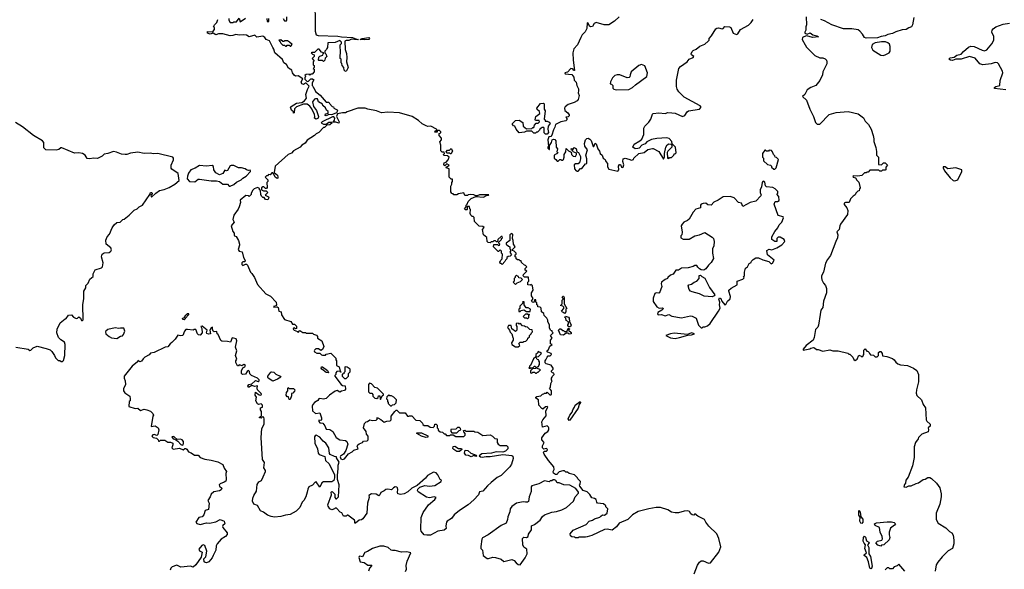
# Model space of a CAD drawing. Extents: x 1980017 to 2252640, y 74400 to 266395.
# Tile 134 of 256: x 2071241 to 2082109, y 161834 to 167902. Entities that reach past the tile are written whole.
import ezdxf

# ---------------------------------------------------------------- set-up
doc = ezdxf.new("R2010")
doc.units = 0

msp = doc.modelspace()

# ---------------------------------------------------------------- linework, layer by layer
at = {"layer": '0CON20XD'}
for points in [[(2074500, 168185), (2074502, 167775), (2074515, 167735), (2074535, 167727), (2074752, 167722), (2074793, 167713), (2074915, 167707), (2074950, 167690), (2074980, 167685), (2074965, 167680), (2074905, 167687), (2074875, 167674), (2074845, 167673), (2074830, 167665), (2074834, 167574), (2074848, 167528), (2074853, 167485), (2074848, 167438), (2074867, 167375), (2074845, 167330), (2074832, 167332), (2074823, 167343), (2074818, 167375), (2074800, 167395), (2074797, 167417), (2074790, 167425), (2074790, 167465), (2074780, 167475), (2074782, 167565), (2074778, 167595), (2074780, 167625), (2074792, 167638), (2074792, 167655), (2074775, 167672), (2074725, 167650), (2074642, 167648), (2074640, 167595), (2074630, 167585), (2074628, 167572), (2074610, 167555), (2074610, 167535), (2074620, 167525), (2074630, 167495), (2074612, 167478), (2074610, 167455), (2074595, 167440), (2074585, 167450), (2074545, 167450), (2074540, 167455), (2074542, 167488), (2074555, 167500), (2074588, 167512), (2074590, 167525), (2074600, 167535), (2074572, 167542), (2074548, 167578), (2074532, 167578), (2074495, 167540), (2074465, 167540), (2074460, 167535), (2074472, 167522), (2074490, 167515), (2074490, 167495), (2074470, 167475), (2074490, 167445), (2074480, 167435), (2074480, 167405), (2074490, 167395), (2074490, 167375), (2074480, 167365), (2074490, 167355), (2074490, 167325), (2074468, 167302), (2074455, 167300), (2074445, 167290), (2074435, 167300), (2074402, 167298), (2074390, 167285), (2074400, 167275), (2074390, 167265), (2074390, 167245), (2074415, 167220), (2074428, 167222), (2074455, 167250), (2074475, 167250), (2074488, 167238), (2074470, 167205), (2074470, 167175), (2074478, 167168), (2074480, 167155), (2074488, 167148), (2074505, 167110), (2074558, 167068), (2074625, 166990), (2074655, 166990), (2074660, 166975), (2074690, 166945), (2074705, 166940), (2074710, 166925), (2074746, 166906), (2074749, 166895), (2074738, 166872), (2074693, 166857), (2074678, 166852), (2074653, 166857), (2074625, 166841), (2074612, 166845), (2074615, 166862), (2074645, 166870), (2074645, 166888), (2074628, 166905), (2074618, 166928), (2074588, 166955), (2074585, 166970), (2074539, 166995), (2074527, 167027), (2074505, 167030), (2074495, 167026), (2074474, 166995), (2074486, 166945), (2074518, 166898), (2074539, 166835), (2074536, 166814), (2074515, 166804)], [(2073550, 167915), (2073550, 167895), (2073565, 167870), (2073595, 167870), (2073605, 167880), (2073635, 167880), (2073665, 167920), (2073675, 167880), (2073735, 167920)], [(2073970, 167915), (2073972, 167882), (2073985, 167880), (2073990, 167885), (2073990, 167915)], [(2074150, 167915), (2074165, 167890), (2074185, 167890), (2074190, 167895), (2074190, 167935)], [(2077860, 167935), (2077808, 167885), (2077745, 167847), (2077694, 167844), (2077605, 167872), (2077581, 167859), (2077563, 167827), (2077547, 167823), (2077532, 167832), (2077517, 167865), (2077505, 167867), (2077502, 167805), (2077483, 167767), (2077448, 167735), (2077434, 167706), (2077398, 167625), (2077359, 167581), (2077348, 167535), (2077349, 167455), (2077365, 167340), (2077355, 167340), (2077352, 167352), (2077340, 167360), (2077325, 167362), (2077288, 167322), (2077260, 167315), (2077264, 167304), (2077336, 167296), (2077357, 167267), (2077361, 167235), (2077384, 167214), (2077392, 167175), (2077408, 167138), (2077411, 167115), (2077406, 167095), (2077418, 167065), (2077405, 167020), (2077395, 167008), (2077361, 166989), (2077295, 166967), (2077261, 166939), (2077254, 166925), (2077259, 166899), (2077293, 166875), (2077307, 166853), (2077305, 166840), (2077295, 166830), (2077270, 166825), (2077282, 166812), (2077282, 166795), (2077270, 166785), (2077216, 166774), (2077154, 166746), (2077149, 166715), (2077132, 166685), (2077114, 166626), (2077105, 166612), (2077082, 166608), (2077072, 166575), (2077080, 166505), (2077070, 166495), (2077070, 166485), (2077085, 166470), (2077090, 166470), (2077088, 166512), (2077112, 166548), (2077120, 166575), (2077135, 166584), (2077149, 166579), (2077158, 166565), (2077164, 166494), (2077178, 166475), (2077170, 166445), (2077180, 166435), (2077175, 166420), (2077165, 166420), (2077142, 166405), (2077142, 166375), (2077158, 166358), (2077175, 166340), (2077185, 166340), (2077205, 166360), (2077215, 166360), (2077225, 166350), (2077235, 166350), (2077245, 166360), (2077252, 166385), (2077250, 166415), (2077268, 166445), (2077275, 166480), (2077300, 166455), (2077328, 166438), (2077333, 166413), (2077350, 166395), (2077375, 166392), (2077388, 166415), (2077388, 166428), (2077352, 166442), (2077348, 166458), (2077332, 166462), (2077330, 166475), (2077335, 166480), (2077345, 166470), (2077365, 166490), (2077375, 166480), (2077385, 166480), (2077392, 166442), (2077408, 166435), (2077433, 166393), (2077433, 166365), (2077420, 166320), (2077405, 166312), (2077375, 166312), (2077361, 166299), (2077366, 166255), (2077385, 166233), (2077395, 166228), (2077405, 166230), (2077432, 166258), (2077445, 166260), (2077485, 166310), (2077500, 166315), (2077502, 166365), (2077492, 166405), (2077510, 166465), (2077480, 166505), (2077477, 166535), (2077486, 166574), (2077501, 166589), (2077515, 166593), (2077534, 166584), (2077548, 166568), (2077572, 166502), (2077578, 166502), (2077592, 166538), (2077605, 166530), (2077622, 166475), (2077641, 166451), (2077648, 166425), (2077670, 166405), (2077680, 166375), (2077705, 166360), (2077710, 166335), (2077730, 166315), (2077728, 166278), (2077745, 166252), (2077845, 166228), (2077856, 166244), (2077851, 166285), (2077862, 166305), (2077873, 166303), (2077885, 166273), (2077895, 166269), (2077903, 166275), (2077908, 166298), (2077898, 166335), (2077902, 166365), (2077925, 166373), (2077965, 166362), (2077995, 166352), (2078015, 166360), (2078020, 166375), (2078076, 166424), (2078135, 166436), (2078175, 166470), (2078225, 166479), (2078235, 166479), (2078296, 166446), (2078347, 166363), (2078360, 166385), (2078357, 166425), (2078372, 166495), (2078388, 166522), (2078405, 166530), (2078428, 166528), (2078440, 166515), (2078440, 166495), (2078395, 166450), (2078388, 166435), (2078390, 166375), (2078405, 166370), (2078415, 166380), (2078435, 166380), (2078460, 166405), (2078465, 166420), (2078475, 166420), (2078488, 166432), (2078480, 166495), (2078442, 166532), (2078438, 166558), (2078409, 166589), (2078385, 166599), (2078275, 166591), (2078215, 166578), (2078165, 166552), (2078145, 166532), (2078110, 166515), (2078080, 166485), (2078065, 166480), (2078035, 166478), (2078010, 166495), (2078022, 166528), (2078087, 166563), (2078107, 166583), (2078130, 166635), (2078132, 166705), (2078142, 166725), (2078185, 166770), (2078208, 166805), (2078225, 166859), (2078235, 166866), (2078295, 166873), (2078365, 166868), (2078396, 166876), (2078440, 166875), (2078475, 166869), (2078556, 166834), (2078582, 166845), (2078607, 166883), (2078624, 166896), (2078745, 166916), (2078763, 166935), (2078751, 166951), (2078575, 167046), (2078515, 167107), (2078499, 167135), (2078492, 167165), (2078491, 167235), (2078518, 167365), (2078535, 167386), (2078609, 167435), (2078632, 167468), (2078676, 167485), (2078682, 167495), (2078657, 167515), (2078653, 167525), (2078665, 167552), (2078675, 167562), (2078710, 167575), (2078749, 167611), (2078805, 167632), (2078840, 167665), (2078850, 167675), (2078850, 167695), (2078878, 167725), (2078925, 167802), (2078935, 167810), (2078955, 167813), (2078995, 167800), (2079006, 167804), (2079025, 167826), (2079075, 167824), (2079089, 167815), (2079115, 167752), (2079152, 167738), (2079168, 167745), (2079196, 167794), (2079285, 167840), (2079315, 167870), (2079338, 167905)], [(2079922, 167935), (2079927, 167845), (2079917, 167823), (2079917, 167785), (2079907, 167765), (2079909, 167755), (2079934, 167744), (2079965, 167757), (2079995, 167735), (2080039, 167725), (2080057, 167713), (2079995, 167705), (2079925, 167723), (2079896, 167714), (2079883, 167705), (2079880, 167685), (2079910, 167625), (2079927, 167597), (2080018, 167505), (2080075, 167480), (2080105, 167480), (2080131, 167471), (2080146, 167456), (2080152, 167435), (2080152, 167415), (2080108, 167325), (2080102, 167295), (2080075, 167230), (2080030, 167175), (2079975, 167153), (2079934, 167126), (2079909, 167075), (2079883, 167055), (2079926, 167015), (2079962, 166915), (2080002, 166835), (2080026, 166766), (2080045, 166748), (2080075, 166750), (2080175, 166854), (2080255, 166879), (2080385, 166889), (2080495, 166864), (2080555, 166818), (2080575, 166782), (2080612, 166745), (2080640, 166695), (2080662, 166622), (2080670, 166585), (2080668, 166558), (2080692, 166492), (2080698, 166448), (2080700, 166405), (2080720, 166385), (2080722, 166302), (2080755, 166300), (2080775, 166320), (2080795, 166320), (2080820, 166295), (2080800, 166275), (2080800, 166245), (2080795, 166240), (2080765, 166240), (2080755, 166230), (2080735, 166230), (2080725, 166240), (2080625, 166240), (2080605, 166220), (2080595, 166220), (2080585, 166210), (2080565, 166210), (2080537, 166183), (2080494, 166174), (2080445, 166180), (2080438, 166175), (2080442, 166165), (2080466, 166156), (2080481, 166131), (2080505, 166110), (2080520, 166045), (2080510, 166035), (2080508, 166012), (2080492, 166008), (2080470, 165985), (2080465, 165970), (2080440, 165955), (2080410, 165925), (2080398, 165885), (2080355, 165884), (2080342, 165875), (2080343, 165863), (2080370, 165825), (2080382, 165795), (2080377, 165753), (2080302, 165645), (2080294, 165626), (2080288, 165585), (2080261, 165559), (2080272, 165525), (2080268, 165495), (2080248, 165455), (2080191, 165299), (2080158, 165255), (2080137, 165215), (2080112, 165115), (2080093, 165075), (2080090, 165055), (2080095, 165030), (2080112, 164995), (2080136, 164966), (2080147, 164935), (2080148, 164885), (2080113, 164795), (2080107, 164725), (2080084, 164695), (2080078, 164648), (2080059, 164531), (2080051, 164509), (2080025, 164480), (2080012, 164395), (2079998, 164365), (2079924, 164306), (2079890, 164265), (2079890, 164255), (2079962, 164268), (2079975, 164277), (2080005, 164282), (2080015, 164280), (2080035, 164260), (2080055, 164260), (2080105, 164242), (2080185, 164257), (2080215, 164247), (2080275, 164247), (2080382, 164222), (2080395, 164210), (2080405, 164210), (2080438, 164175), (2080450, 164150), (2080465, 164141), (2080486, 164154), (2080503, 164197), (2080528, 164188), (2080535, 164180), (2080548, 164182), (2080550, 164195), (2080560, 164205), (2080560, 164255), (2080575, 164270), (2080592, 164242), (2080605, 164240), (2080618, 164228), (2080620, 164215), (2080632, 164202), (2080665, 164200), (2080685, 164180), (2080705, 164180), (2080720, 164195), (2080722, 164228), (2080735, 164240), (2080745, 164240), (2080760, 164215), (2080765, 164190), (2080812, 164182), (2080875, 164160), (2080895, 164148), (2080911, 164121), (2080933, 164103), (2080965, 164093), (2081040, 164085), (2081108, 164055), (2081145, 164028), (2081161, 163985), (2081163, 163905), (2081139, 163815), (2081138, 163778), (2081144, 163754), (2081196, 163706), (2081212, 163655), (2081238, 163615), (2081248, 163485), (2081255, 163470), (2081290, 163435), (2081290, 163415), (2081268, 163395), (2081272, 163375), (2081269, 163351), (2081198, 163325), (2081162, 163288), (2081160, 163275), (2081130, 163235), (2081114, 163185), (2081113, 163067), (2081097, 162975), (2081047, 162853), (2081023, 162817), (2081018, 162785), (2081008, 162772), (2081000, 162745), (2081025, 162740), (2081054, 162756), (2081083, 162757), (2081135, 162782), (2081163, 162787), (2081215, 162826), (2081235, 162829), (2081266, 162846), (2081287, 162847), (2081305, 162838), (2081360, 162785), (2081397, 162735), (2081413, 162667), (2081414, 162635), (2081397, 162555), (2081358, 162455), (2081358, 162385), (2081380, 162345), (2081465, 162292), (2081505, 162252), (2081532, 162235), (2081545, 162210), (2081554, 162156), (2081554, 162115), (2081538, 162065), (2081491, 162039), (2081425, 161972), (2081377, 161913), (2081358, 161882), (2081348, 161815)], [(2081110, 167925), (2081096, 167845), (2081084, 167825), (2081055, 167811)], [(2074515, 166804), (2074494, 166814), (2074499, 166835), (2074494, 166855), (2074467, 166917), (2074445, 166949), (2074415, 166971), (2074375, 166970), (2074295, 166941), (2074273, 166917), (2074270, 166875), (2074265, 166870), (2074262, 166885), (2074243, 166905), (2074232, 166935), (2074236, 166945), (2074295, 166980), (2074355, 166988), (2074384, 167006), (2074406, 167035), (2074399, 167075), (2074417, 167133), (2074437, 167167), (2074405, 167200), (2074395, 167200), (2074375, 167187), (2074354, 167194), (2074347, 167215), (2074368, 167248), (2074315, 167283), (2074285, 167280), (2074270, 167290), (2074253, 167315), (2074246, 167346), (2074207, 167367), (2074188, 167408), (2074156, 167426), (2074142, 167462), (2074056, 167535), (2074048, 167578), (2074034, 167594), (2073998, 167668), (2073962, 167682), (2073947, 167705), (2073925, 167722), (2073859, 167709), (2073835, 167730), (2073775, 167711), (2073745, 167730), (2073714, 167736), (2073665, 167730), (2073627, 167737), (2073595, 167726), (2073565, 167724), (2073485, 167747), (2073435, 167747), (2073405, 167736), (2073375, 167752), (2073345, 167742), (2073315, 167754), (2073315, 167770), (2073365, 167768), (2073378, 167775), (2073390, 167795), (2073390, 167815), (2073382, 167825), (2073390, 167845), (2073418, 167872), (2073430, 167905)], [(2081055, 167811), (2081025, 167795), (2080981, 167789), (2080911, 167769), (2080875, 167749), (2080825, 167740), (2080795, 167724), (2080752, 167718), (2080708, 167702), (2080585, 167699), (2080567, 167707), (2080544, 167744), (2080516, 167776), (2080495, 167790), (2080425, 167801), (2080335, 167800), (2080205, 167846), (2080125, 167890), (2080084, 167904)], [(2082125, 167128), (2082001, 167141), (2082003, 167155), (2082016, 167164), (2082060, 167175), (2082065, 167230), (2082094, 167315), (2082091, 167335), (2082046, 167416), (2082035, 167427), (2082009, 167431), (2081965, 167416), (2081872, 167402), (2081840, 167415), (2081787, 167477), (2081725, 167494), (2081634, 167466), (2081574, 167466), (2081537, 167453), (2081514, 167454), (2081498, 167465), (2081510, 167480), (2081555, 167488), (2081585, 167510), (2081635, 167523), (2081658, 167552), (2081715, 167598), (2081741, 167609), (2081776, 167606), (2081866, 167564), (2081890, 167560), (2081915, 167570), (2081973, 167635), (2081993, 167675), (2081993, 167715), (2081973, 167765), (2081977, 167785), (2081988, 167802), (2082016, 167824), (2082095, 167854), (2082166, 167864)], [(2075045, 167678), (2075000, 167685), (2075020, 167695), (2075095, 167707), (2075103, 167695), (2075095, 167682), (2075045, 167678)], [(2074235, 167610), (2074248, 167628), (2074220, 167655), (2074197, 167667), (2074165, 167670), (2074155, 167660), (2074145, 167660), (2074125, 167680), (2074100, 167675), (2074118, 167658), (2074122, 167642), (2074145, 167620), (2074165, 167620), (2074175, 167610), (2074185, 167610), (2074195, 167620), (2074215, 167620), (2074225, 167610), (2074235, 167610)], [(2080774, 167506), (2080795, 167513), (2080838, 167535), (2080851, 167555), (2080850, 167605), (2080841, 167631), (2080825, 167648), (2080798, 167658), (2080755, 167658), (2080684, 167646), (2080651, 167629), (2080644, 167595), (2080658, 167565), (2080745, 167512), (2080774, 167506)], [(2077825, 167127), (2077965, 167133), (2078005, 167152), (2078037, 167183), (2078162, 167275), (2078172, 167315), (2078143, 167393), (2078105, 167407), (2078074, 167396), (2077992, 167325), (2077978, 167292), (2077977, 167273), (2077967, 167263), (2077945, 167260), (2077865, 167292), (2077835, 167292), (2077810, 167285), (2077785, 167260), (2077762, 167215), (2077760, 167195), (2077775, 167190), (2077787, 167177), (2077790, 167145), (2077800, 167135), (2077825, 167127)], [(2077065, 166640), (2077045, 166640), (2077032, 166652), (2077030, 166705), (2077025, 166710), (2077005, 166710), (2076995, 166700), (2076985, 166700), (2076978, 166682), (2076958, 166662), (2076945, 166660), (2076935, 166650), (2076915, 166650), (2076895, 166670), (2076835, 166670), (2076815, 166660), (2076753, 166653), (2076722, 166692), (2076708, 166728), (2076692, 166732), (2076680, 166745), (2076680, 166755), (2076715, 166790), (2076755, 166792), (2076796, 166766), (2076800, 166725), (2076835, 166698), (2076895, 166700), (2076905, 166710), (2076918, 166712), (2076922, 166738), (2076942, 166758), (2076965, 166760), (2076980, 166775), (2076975, 166790), (2076935, 166790), (2076930, 166795), (2076940, 166835), (2076982, 166868), (2076978, 166888), (2076952, 166912), (2076950, 166925), (2076990, 166975), (2077022, 166982), (2077032, 166972), (2077030, 166915), (2077042, 166895), (2077030, 166805), (2077040, 166795), (2077042, 166782), (2077065, 166782), (2077085, 166772), (2077098, 166755), (2077073, 166727), (2077070, 166695), (2077078, 166655), (2077065, 166640)], [(2077655, 162420), (2077673, 162437), (2077695, 162433), (2077727, 162453), (2077732, 162502), (2077710, 162525), (2077710, 162535), (2077686, 162556), (2077620, 162565), (2077610, 162575), (2077606, 162606), (2077587, 162617), (2077555, 162622), (2077535, 162660), (2077505, 162690), (2077460, 162705), (2077423, 162753), (2077420, 162765), (2077427, 162773), (2077430, 162805), (2077402, 162832), (2077400, 162845), (2077365, 162878), (2077305, 162892), (2077287, 162907), (2077268, 162908), (2077255, 162920), (2077235, 162922), (2077195, 162910), (2077180, 162895), (2077175, 162880), (2077155, 162882), (2077132, 162895), (2077130, 162915), (2077140, 162935), (2077138, 162965), (2077078, 163035), (2077030, 163105), (2077023, 163125), (2077030, 163140), (2077055, 163140), (2077065, 163145), (2077068, 163155), (2077055, 163167), (2077025, 163160), (2077012, 163175), (2077013, 163197), (2077030, 163235), (2077003, 163265), (2077004, 163285), (2077042, 163338), (2077072, 163355), (2077082, 163375), (2077082, 163395), (2077080, 163405), (2077065, 163418), (2077012, 163402), (2077003, 163463), (2077014, 163486), (2077052, 163528), (2077048, 163585), (2077070, 163625), (2077065, 163630), (2077045, 163627), (2077017, 163603), (2077005, 163608), (2076970, 163645), (2076967, 163705), (2076940, 163725), (2076940, 163735), (2076948, 163742), (2076995, 163750), (2077012, 163768), (2077025, 163770), (2077035, 163780), (2077055, 163780), (2077065, 163790), (2077092, 163762), (2077105, 163760), (2077110, 163765), (2077110, 163805), (2077090, 163835), (2077095, 163840), (2077100, 163845), (2077103, 163887), (2077120, 163915), (2077110, 163925), (2077110, 163945), (2077120, 163955), (2077122, 163968), (2077140, 163985), (2077138, 163998), (2077122, 164002), (2077110, 164015), (2077110, 164025), (2077128, 164042), (2077130, 164055), (2077108, 164088), (2077052, 164102), (2077040, 164115), (2077040, 164135), (2077050, 164145), (2077062, 164178), (2077075, 164190), (2077098, 164192), (2077110, 164205), (2077108, 164218), (2077072, 164232), (2077060, 164245), (2077078, 164262), (2077092, 164298), (2077120, 164315), (2077100, 164325), (2077100, 164365), (2077120, 164385), (2077100, 164415), (2077130, 164445), (2077120, 164455), (2077118, 164468), (2077105, 164470), (2077090, 164495), (2077090, 164535), (2077070, 164565), (2077070, 164585), (2077060, 164605), (2077030, 164635), (2077028, 164658), (2077000, 164675), (2076998, 164718), (2076987, 164727), (2076962, 164732), (2076960, 164745), (2076950, 164755), (2076950, 164775), (2076940, 164785), (2076938, 164808), (2076922, 164808), (2076915, 164780), (2076902, 164782), (2076890, 164795), (2076910, 164825), (2076890, 164855), (2076890, 164885), (2076908, 164915), (2076900, 164965), (2076885, 164980), (2076875, 164970), (2076850, 164975), (2076850, 165005), (2076860, 165015), (2076858, 165058), (2076815, 165060), (2076800, 165075), (2076802, 165088), (2076840, 165125), (2076820, 165135), (2076820, 165155), (2076840, 165175), (2076825, 165190), (2076812, 165192), (2076782, 165222), (2076778, 165238), (2076765, 165240), (2076755, 165250), (2076735, 165250), (2076722, 165262), (2076720, 165275), (2076710, 165285), (2076710, 165305), (2076720, 165315), (2076720, 165325), (2076698, 165348), (2076680, 165355), (2076680, 165365), (2076710, 165395), (2076692, 165425), (2076690, 165465), (2076682, 165485), (2076685, 165530), (2076675, 165540), (2076650, 165525), (2076650, 165465), (2076610, 165435), (2076612, 165422), (2076635, 165400), (2076650, 165395), (2076653, 165373), (2076660, 165365), (2076660, 165345), (2076650, 165335), (2076670, 165305), (2076655, 165290), (2076632, 165288), (2076620, 165275), (2076618, 165262), (2076602, 165248), (2076598, 165232), (2076565, 165200), (2076555, 165210), (2076545, 165210), (2076540, 165225), (2076550, 165235), (2076552, 165248), (2076568, 165262), (2076570, 165315), (2076560, 165325), (2076558, 165348), (2076545, 165360), (2076528, 165342), (2076522, 165342), (2076470, 165395), (2076475, 165420), (2076515, 165420), (2076525, 165410), (2076538, 165412), (2076540, 165425), (2076530, 165435), (2076530, 165445), (2076560, 165475), (2076560, 165485), (2076570, 165495), (2076568, 165508), (2076555, 165510), (2076520, 165475), (2076515, 165450), (2076505, 165450), (2076495, 165460), (2076475, 165460), (2076465, 165450), (2076445, 165450), (2076435, 165440), (2076412, 165442), (2076400, 165455), (2076398, 165498), (2076360, 165525), (2076350, 165585), (2076368, 165608), (2076355, 165620), (2076312, 165622), (2076260, 165675), (2076258, 165718), (2076245, 165730), (2076235, 165730), (2076220, 165745), (2076213, 165763), (2076218, 165805), (2076210, 165815), (2076208, 165838), (2076182, 165838), (2076180, 165805), (2076175, 165802), (2076163, 165803), (2076150, 165815), (2076170, 165835), (2076170, 165855), (2076180, 165865), (2076190, 165895), (2076223, 165927), (2076275, 165950), (2076359, 165941), (2076395, 165960), (2076417, 165963), (2076418, 165968), (2076315, 165970), (2076292, 165958), (2076275, 165958), (2076255, 165968), (2076215, 165972), (2076192, 165968), (2076185, 165960), (2076155, 165960), (2076145, 165990), (2076085, 165978), (2076065, 165968), (2076035, 165970), (2076025, 165980), (2076012, 165982), (2076002, 166002), (2076000, 166065), (2076012, 166088), (2076010, 166105), (2076020, 166115), (2076020, 166140), (2076005, 166140), (2075983, 166165), (2075980, 166255), (2075950, 166265), (2075952, 166278), (2075965, 166280), (2075980, 166295), (2075955, 166310), (2075935, 166290), (2075922, 166305), (2075925, 166320), (2075950, 166330), (2075970, 166355), (2075980, 166385), (2075965, 166400), (2075922, 166402), (2075920, 166415), (2075930, 166425), (2075928, 166438), (2075905, 166440), (2075890, 166455), (2075890, 166515), (2075880, 166555), (2075898, 166575), (2075898, 166595), (2075870, 166625), (2075870, 166645), (2075888, 166652), (2075890, 166665), (2075875, 166680), (2075850, 166680), (2075848, 166662), (2075822, 166662), (2075832, 166678), (2075850, 166680), (2075842, 166692), (2075780, 166725), (2075745, 166722), (2075729, 166729), (2075684, 166754), (2075645, 166789), (2075575, 166832), (2075435, 166873), (2075305, 166882), (2075235, 166873), (2075180, 166895), (2075085, 166913), (2075055, 166926), (2074975, 166924), (2074855, 166886), (2074837, 166873), (2074805, 166873), (2074748, 166862), (2074738, 166835), (2074766, 166775), (2074765, 166760), (2074732, 166772), (2074702, 166772), (2074717, 166793), (2074718, 166815), (2074708, 166828), (2074695, 166831), (2074580, 166775), (2074570, 166765), (2074595, 166750), (2074625, 166750), (2074655, 166770), (2074685, 166770), (2074690, 166765), (2074665, 166740), (2074632, 166738), (2074605, 166710), (2074595, 166710), (2074545, 166658), (2074515, 166643), (2074495, 166623), (2074415, 166571), (2074392, 166538), (2074357, 166515), (2074336, 166494), (2074265, 166456), (2074240, 166430), (2074205, 166412), (2074063, 166285), (2074050, 166215), (2074086, 166185), (2074092, 166165), (2074089, 166151), (2074085, 166148), (2074060, 166165), (2074048, 166198), (2074035, 166210), (2074025, 166210), (2074005, 166190), (2073988, 166192), (2073975, 166180), (2073965, 166180), (2073950, 166165), (2073980, 166135), (2073980, 166115), (2073970, 166105), (2073972, 166048), (2073965, 166040), (2073955, 166040), (2073937, 166057), (2073925, 166058), (2073910, 166045), (2073910, 166025), (2073933, 166013), (2073962, 166012), (2073980, 165995), (2073952, 165965), (2073987, 165947), (2073990, 165935), (2073980, 165915), (2073955, 165918), (2073938, 165938), (2073925, 165940), (2073912, 165952), (2073902, 165972), (2073900, 166015), (2073890, 166025), (2073888, 166038), (2073865, 166048), (2073830, 166035), (2073815, 166020), (2073798, 165985), (2073798, 165972), (2073775, 165950), (2073767, 165957), (2073738, 165962), (2073675, 165910), (2073678, 165885), (2073664, 165836), (2073651, 165809), (2073604, 165745), (2073594, 165696), (2073607, 165665), (2073576, 165625), (2073593, 165565), (2073607, 165545), (2073608, 165525), (2073612, 165515), (2073629, 165509), (2073657, 165465), (2073667, 165425)], [(2071715, 164128), (2071725, 164140), (2071741, 164195), (2071744, 164315), (2071735, 164340), (2071695, 164369), (2071671, 164395), (2071651, 164445), (2071656, 164485), (2071689, 164555), (2071742, 164598), (2071755, 164602), (2071781, 164639), (2071812, 164642), (2071836, 164616), (2071865, 164602), (2071880, 164605), (2071895, 164620), (2071912, 164605), (2071925, 164582), (2071935, 164580), (2071941, 164589), (2071938, 164755), (2071950, 164825), (2071951, 164905), (2071970, 164940), (2071973, 164967), (2071998, 164995), (2072014, 165036), (2072051, 165065), (2072054, 165095), (2072075, 165140), (2072145, 165163), (2072154, 165175), (2072163, 165217), (2072145, 165285), (2072152, 165315), (2072175, 165327), (2072228, 165332), (2072247, 165345), (2072255, 165360), (2072249, 165385), (2072195, 165424), (2072192, 165468), (2072208, 165505), (2072231, 165535), (2072261, 165605), (2072283, 165637), (2072315, 165662), (2072350, 165665), (2072380, 165695), (2072395, 165700), (2072450, 165745), (2072505, 165800), (2072537, 165813), (2072560, 165835), (2072595, 165853), (2072678, 165972), (2072685, 165994), (2072695, 165995), (2072704, 165985), (2072703, 165975), (2072690, 165965), (2072695, 165942), (2072743, 165987), (2072785, 166017), (2072835, 166027), (2072891, 166049), (2072952, 166085), (2073000, 166125), (2072990, 166205), (2072920, 166250), (2072913, 166263), (2072912, 166295), (2072939, 166355), (2072939, 166375), (2072931, 166385), (2072765, 166426), (2072715, 166420), (2072685, 166428), (2072615, 166423), (2072545, 166439), (2072465, 166428), (2072425, 166413), (2072406, 166414), (2072365, 166419), (2072310, 166440), (2072275, 166446), (2072215, 166423), (2072172, 166418), (2072150, 166395), (2072099, 166371), (2072055, 166373), (2072015, 166367), (2071985, 166370), (2071964, 166405), (2071935, 166426), (2071895, 166433), (2071845, 166429), (2071705, 166487), (2071695, 166487), (2071675, 166470), (2071645, 166463), (2071530, 166465), (2071508, 166488), (2071506, 166545), (2071494, 166565), (2071392, 166625), (2071271, 166721), (2071195, 166768)], [(2076005, 166420), (2075995, 166420), (2075985, 166430), (2075955, 166430), (2075950, 166445), (2075965, 166460), (2075985, 166460), (2076005, 166480), (2076018, 166455), (2076005, 166420)], [(2079575, 166250), (2079590, 166265), (2079617, 166357), (2079595, 166380), (2079580, 166385), (2079578, 166398), (2079560, 166415), (2079550, 166445), (2079538, 166458), (2079515, 166460), (2079505, 166450), (2079485, 166450), (2079475, 166460), (2079465, 166460), (2079440, 166425), (2079440, 166385), (2079450, 166375), (2079452, 166345), (2079495, 166302), (2079530, 166295), (2079540, 166285), (2079540, 166275), (2079565, 166250), (2079575, 166250)], [(2073565, 166064), (2073605, 166081), (2073635, 166108), (2073687, 166133), (2073705, 166154), (2073740, 166175), (2073788, 166225), (2073790, 166235), (2073785, 166240), (2073765, 166238), (2073745, 166243), (2073730, 166255), (2073690, 166265), (2073655, 166266), (2073605, 166291), (2073575, 166294), (2073565, 166289), (2073535, 166237), (2073525, 166232), (2073505, 166240), (2073483, 166205), (2073445, 166191), (2073405, 166210), (2073384, 166245), (2073381, 166281), (2073365, 166293), (2073305, 166284), (2073225, 166293), (2073178, 166262), (2073130, 166245), (2073104, 166206), (2073092, 166175), (2073090, 166145), (2073115, 166117), (2073175, 166111), (2073210, 166140), (2073225, 166143), (2073355, 166124), (2073415, 166124), (2073445, 166116), (2073485, 166088), (2073535, 166088), (2073552, 166065), (2073565, 166064)], [(2081565, 166124), (2081598, 166135), (2081640, 166225), (2081640, 166245), (2081575, 166266), (2081486, 166256), (2081455, 166277), (2081435, 166278), (2081434, 166265), (2081450, 166235), (2081513, 166155), (2081545, 166126), (2081565, 166124)], [(2078775, 164500), (2078785, 164510), (2078805, 164510), (2078835, 164522), (2078862, 164548), (2078956, 164685), (2078972, 164718), (2078966, 164755), (2078970, 164785), (2078958, 164815), (2078965, 164830), (2078980, 164825), (2078992, 164795), (2079025, 164753), (2079035, 164757), (2079055, 164795), (2079085, 164820), (2079088, 164845), (2079067, 164905), (2079070, 164915), (2079095, 164937), (2079160, 164975), (2079160, 165015), (2079222, 165038), (2079238, 165052), (2079230, 165065), (2079240, 165075), (2079240, 165115), (2079253, 165157), (2079276, 165174), (2079295, 165210), (2079315, 165220), (2079320, 165235), (2079337, 165253), (2079368, 165272), (2079397, 165273), (2079445, 165251), (2079512, 165232), (2079535, 165206), (2079552, 165215), (2079568, 165248), (2079496, 165306), (2079488, 165355), (2079515, 165367), (2079545, 165362), (2079600, 165385), (2079655, 165418), (2079686, 165454), (2079680, 165475), (2079635, 165501), (2079615, 165501), (2079600, 165485), (2079600, 165455), (2079575, 165453), (2079544, 165474), (2079543, 165505), (2079575, 165562), (2079610, 165605), (2079624, 165636), (2079653, 165667), (2079672, 165715), (2079670, 165725), (2079615, 165740), (2079568, 165865), (2079580, 165895), (2079605, 165893), (2079624, 165906), (2079619, 165949), (2079600, 165975), (2079610, 165985), (2079610, 166005), (2079580, 166035), (2079555, 166048), (2079485, 166056), (2079475, 166067), (2079467, 166107), (2079455, 166119), (2079444, 166116), (2079436, 166105), (2079428, 166055), (2079416, 166025), (2079416, 165996), (2079426, 165965), (2079422, 165958), (2079365, 165900), (2079306, 165884), (2079225, 165840), (2079210, 165875), (2079175, 165882), (2079126, 165936), (2079085, 165950), (2079005, 165947), (2078952, 165908), (2078904, 165886), (2078874, 165856), (2078838, 165858), (2078815, 165877), (2078785, 165874), (2078765, 165867), (2078756, 165855), (2078756, 165824), (2078705, 165812), (2078674, 165776), (2078630, 165700), (2078614, 165686), (2078572, 165665), (2078553, 165645), (2078544, 165625), (2078552, 165555), (2078550, 165525), (2078540, 165515), (2078540, 165495), (2078565, 165480), (2078632, 165478), (2078694, 165516), (2078745, 165527), (2078805, 165554), (2078885, 165502), (2078901, 165485), (2078906, 165455), (2078903, 165407), (2078887, 165373), (2078888, 165325), (2078898, 165265), (2078875, 165220), (2078845, 165192), (2078815, 165152), (2078792, 165138), (2078765, 165140), (2078745, 165150), (2078725, 165170), (2078715, 165190), (2078695, 165190), (2078675, 165178), (2078619, 165161), (2078545, 165160), (2078513, 165137), (2078484, 165136), (2078455, 165092), (2078425, 165082), (2078394, 165056), (2078390, 165045), (2078365, 165033), (2078327, 165003), (2078322, 164985), (2078328, 164955), (2078302, 164888), (2078295, 164882), (2078265, 164887), (2078252, 164878), (2078234, 164826), (2078235, 164790), (2078273, 164733), (2078298, 164718), (2078335, 164720), (2078348, 164715), (2078330, 164695), (2078285, 164668), (2078282, 164655), (2078290, 164645), (2078325, 164648), (2078367, 164633), (2078405, 164648), (2078438, 164628), (2078545, 164610), (2078645, 164631), (2078665, 164630), (2078710, 164605), (2078735, 164531), (2078765, 164500), (2078775, 164500)], [(2073667, 165425), (2073669, 165411), (2073652, 165365), (2073665, 165348), (2073698, 165338), (2073713, 165275), (2073730, 165245), (2073725, 165230), (2073703, 165227), (2073692, 165218), (2073695, 165200), (2073705, 165190), (2073735, 165202), (2073745, 165202), (2073755, 165192), (2073788, 165115), (2073805, 165100), (2073832, 165055), (2073865, 164980), (2073958, 164875), (2074008, 164848), (2074072, 164785), (2074077, 164753), (2074068, 164742), (2074044, 164736), (2074045, 164730), (2074082, 164732), (2074093, 164723), (2074100, 164685), (2074128, 164678), (2074132, 164645), (2074165, 164592), (2074235, 164570), (2074252, 164542), (2074275, 164540), (2074298, 164518), (2074298, 164492), (2074285, 164490), (2074275, 164500), (2074262, 164498), (2074260, 164485), (2074270, 164475), (2074308, 164458), (2074315, 164450), (2074335, 164470), (2074365, 164450), (2074395, 164450), (2074405, 164440), (2074475, 164440), (2074485, 164430), (2074518, 164418), (2074530, 164405), (2074530, 164385), (2074578, 164358), (2074600, 164295), (2074585, 164260), (2074565, 164250), (2074538, 164268), (2074511, 164269), (2074497, 164255), (2074492, 164245), (2074496, 164236), (2074521, 164221), (2074555, 164220), (2074573, 164203), (2074585, 164200), (2074615, 164200), (2074625, 164210), (2074675, 164220), (2074730, 164165), (2074730, 164145), (2074740, 164135), (2074740, 164085), (2074768, 164068), (2074780, 164020), (2074790, 164015), (2074785, 164010), (2074780, 164020), (2074742, 164018), (2074730, 164005), (2074730, 163985), (2074720, 163975), (2074720, 163965), (2074789, 163875), (2074805, 163864), (2074835, 163860), (2074838, 163822), (2074825, 163810), (2074795, 163802), (2074775, 163790), (2074745, 163808), (2074725, 163799), (2074660, 163755), (2074625, 163720), (2074595, 163713), (2074555, 163721), (2074545, 163716), (2074532, 163698), (2074495, 163676), (2074477, 163655), (2074468, 163635), (2074472, 163585), (2074505, 163553), (2074555, 163560), (2074572, 163505), (2074572, 163485), (2074565, 163478), (2074545, 163480), (2074542, 163465), (2074555, 163450), (2074586, 163446), (2074608, 163418), (2074625, 163383), (2074666, 163376), (2074696, 163356), (2074735, 163288), (2074775, 163264), (2074836, 163256), (2074852, 163245), (2074862, 163215), (2074840, 163145), (2074814, 163105), (2074782, 163085), (2074778, 163075), (2074785, 163052), (2074805, 163048), (2074825, 163053), (2074870, 163110), (2074910, 163130), (2074931, 163149), (2074978, 163165), (2074968, 163195), (2074975, 163208), (2074989, 163221), (2075025, 163234), (2075035, 163250), (2075075, 163254), (2075087, 163265), (2075087, 163305), (2075070, 163325), (2075066, 163356), (2075038, 163395), (2075048, 163445), (2075065, 163462), (2075080, 163465), (2075107, 163483), (2075135, 163478), (2075175, 163482), (2075190, 163495), (2075180, 163505), (2075185, 163508), (2075195, 163508), (2075228, 163488), (2075265, 163457), (2075295, 163471), (2075330, 163475), (2075342, 163485), (2075340, 163525), (2075382, 163578), (2075395, 163590), (2075405, 163590), (2075435, 163560), (2075495, 163560), (2075523, 163523), (2075537, 163523), (2075545, 163530), (2075568, 163528), (2075615, 163480), (2075658, 163478), (2075688, 163448), (2075692, 163432), (2075705, 163420), (2075745, 163420), (2075773, 163403), (2075805, 163400), (2075820, 163415), (2075822, 163438), (2075838, 163438), (2075850, 163425), (2075850, 163395), (2075860, 163385), (2075862, 163372), (2075882, 163352), (2075908, 163348), (2075925, 163330), (2075938, 163328), (2075953, 163313), (2075965, 163310), (2075987, 163313), (2075995, 163320), (2076025, 163320), (2076055, 163300), (2076145, 163300), (2076160, 163315), (2076160, 163335), (2076142, 163352), (2076140, 163365), (2076155, 163370), (2076165, 163360), (2076255, 163360), (2076265, 163350), (2076297, 163347), (2076355, 163312), (2076435, 163318), (2076460, 163305), (2076485, 163280), (2076510, 163275), (2076510, 163235), (2076524, 163214), (2076545, 163200), (2076615, 163200), (2076630, 163185), (2076628, 163165), (2076605, 163138), (2076575, 163128), (2076500, 163130), (2076450, 163115), (2076342, 163108), (2076312, 163088), (2076327, 163075), (2076345, 163072), (2076389, 163081), (2076435, 163078), (2076575, 163101), (2076675, 163090), (2076684, 163084), (2076687, 163057), (2076671, 162995), (2076650, 162965), (2076555, 162870), (2076513, 162847), (2076447, 162793), (2076404, 162755), (2076355, 162697), (2076315, 162690), (2076307, 162655), (2076255, 162600), (2076191, 162545), (2076096, 162484), (2076036, 162435), (2076007, 162395), (2075960, 162365), (2075951, 162355), (2075944, 162315), (2075947, 162285), (2075928, 162265), (2075855, 162254), (2075775, 162211), (2075735, 162210), (2075706, 162216), (2075674, 162254), (2075670, 162275), (2075673, 162405), (2075695, 162463), (2075753, 162547), (2075825, 162605), (2075837, 162627), (2075815, 162636), (2075765, 162622), (2075732, 162632), (2075641, 162691), (2075632, 162705), (2075635, 162720), (2075658, 162742), (2075715, 162758), (2075765, 162752), (2075825, 162759), (2075895, 162802), (2075898, 162818), (2075882, 162825), (2075858, 162878), (2075838, 162898), (2075810, 162905), (2075741, 162869), (2075720, 162840), (2075629, 162761), (2075571, 162729), (2075525, 162689), (2075485, 162669), (2075445, 162660), (2075417, 162667), (2075410, 162685), (2075416, 162715), (2075412, 162735), (2075405, 162742), (2075385, 162743), (2075368, 162735), (2075345, 162712), (2075305, 162720), (2075284, 162716), (2075265, 162700), (2075227, 162683), (2075217, 162655), (2075205, 162647), (2075175, 162662), (2075124, 162666), (2075095, 162650), (2075098, 162625), (2075080, 162565), (2075073, 162455), (2075030, 162390), (2075015, 162380), (2074990, 162375), (2074947, 162343), (2074940, 162345), (2074942, 162365), (2074936, 162376), (2074865, 162430), (2074855, 162430), (2074845, 162420), (2074815, 162420), (2074796, 162456), (2074780, 162465), (2074738, 162508), (2074725, 162510), (2074715, 162500), (2074685, 162492), (2074665, 162502), (2074645, 162530), (2074643, 162545), (2074682, 162658), (2074678, 162685), (2074685, 162692), (2074695, 162690), (2074718, 162665), (2074720, 162625), (2074732, 162612), (2074738, 162612), (2074760, 162635), (2074766, 162765), (2074751, 162825), (2074748, 162875), (2074758, 162945), (2074756, 162985), (2074766, 163016), (2074740, 163065), (2074740, 163075), (2074715, 163078), (2074670, 163100), (2074662, 163112), (2074654, 163175), (2074619, 163225), (2074590, 163250), (2074555, 163294), (2074515, 163314), (2074501, 163309), (2074496, 163295), (2074499, 163225), (2074528, 163165), (2074534, 163115), (2074548, 163102), (2074609, 163079), (2074618, 163035), (2074658, 162998), (2074716, 162876), (2074717, 162845), (2074707, 162815), (2074685, 162798), (2074595, 162800), (2074575, 162788), (2074555, 162742), (2074515, 162800), (2074504, 162796), (2074475, 162762), (2074434, 162746), (2074421, 162719), (2074416, 162684), (2074400, 162635), (2074376, 162594), (2074358, 162575), (2074332, 162518), (2074292, 162475), (2074225, 162440), (2074175, 162432), (2074124, 162416), (2074055, 162411), (2074016, 162416), (2073975, 162430), (2073933, 162465), (2073900, 162480), (2073865, 162539), (2073824, 162554), (2073812, 162585), (2073815, 162620), (2073825, 162648), (2073856, 162695), (2073861, 162769), (2073881, 162799), (2073910, 162815), (2073927, 162855), (2073956, 162915), (2073956, 162926), (2073936, 162955), (2073942, 163015), (2073923, 163045), (2073908, 163288), (2073913, 163387), (2073940, 163435), (2073938, 163495), (2073935, 163510), (2073925, 163520), (2073905, 163502), (2073890, 163505), (2073890, 163515), (2073912, 163528), (2073911, 163575), (2073900, 163595), (2073900, 163615), (2073920, 163625), (2073922, 163645), (2073905, 163660), (2073877, 163653), (2073865, 163660), (2073849, 163695), (2073856, 163736), (2073840, 163755), (2073845, 163788), (2073885, 163759), (2073903, 163757), (2073909, 163765), (2073906, 163775), (2073867, 163817), (2073862, 163835), (2073865, 163858), (2073835, 163854), (2073805, 163863), (2073765, 163840), (2073758, 163855), (2073770, 163875), (2073805, 163880), (2073835, 163912), (2073845, 163918), (2073875, 163909), (2073883, 163915), (2073884, 163925), (2073865, 163946), (2073800, 163975), (2073783, 163993), (2073778, 164018), (2073765, 164030), (2073752, 164018), (2073735, 163988), (2073700, 163985), (2073690, 163995), (2073688, 164025), (2073705, 164060), (2073725, 164070), (2073732, 164085), (2073715, 164097), (2073695, 164080), (2073678, 164088)], [(2076715, 164980), (2076732, 164998), (2076768, 165012), (2076790, 165035), (2076775, 165050), (2076752, 165052), (2076748, 165068), (2076735, 165070), (2076725, 165080), (2076712, 165068), (2076710, 165055), (2076700, 165045), (2076700, 165015), (2076690, 165005), (2076715, 164980)], [(2078885, 164844), (2078795, 164851), (2078746, 164876), (2078665, 164896), (2078646, 164906), (2078632, 164922), (2078620, 164965), (2078626, 164974), (2078655, 164982), (2078685, 165005), (2078716, 165014), (2078740, 165045), (2078743, 165077), (2078755, 165080), (2078770, 165065), (2078805, 165050), (2078857, 164945), (2078914, 164865), (2078908, 164852), (2078885, 164844)], [(2076875, 164680), (2076880, 164705), (2076855, 164720), (2076832, 164722), (2076810, 164755), (2076808, 164788), (2076792, 164788), (2076800, 164775), (2076762, 164738), (2076760, 164715), (2076750, 164705), (2076752, 164682), (2076765, 164680), (2076775, 164690), (2076805, 164700), (2076835, 164680), (2076875, 164680)], [(2077255, 164660), (2077245, 164670), (2077232, 164672), (2077220, 164685), (2077248, 164712), (2077248, 164728), (2077235, 164740), (2077210, 164745), (2077230, 164765), (2077230, 164805), (2077240, 164815), (2077240, 164825), (2077230, 164835), (2077235, 164850), (2077245, 164850), (2077250, 164835), (2077250, 164765), (2077280, 164715), (2077270, 164705), (2077270, 164675), (2077255, 164660)], [(2073055, 164590), (2073042, 164592), (2073040, 164605), (2073058, 164612), (2073075, 164640), (2073095, 164660), (2073105, 164660), (2073107, 164653), (2073092, 164638), (2073085, 164620), (2073055, 164590)], [(2076745, 164290), (2076760, 164305), (2076752, 164328), (2076765, 164340), (2076795, 164340), (2076805, 164350), (2076828, 164352), (2076848, 164372), (2076850, 164385), (2076868, 164402), (2076870, 164415), (2076888, 164432), (2076890, 164445), (2076900, 164455), (2076898, 164478), (2076872, 164482), (2076847, 164507), (2076825, 164510), (2076815, 164520), (2076792, 164522), (2076765, 164550), (2076755, 164540), (2076745, 164550), (2076722, 164548), (2076720, 164525), (2076730, 164515), (2076730, 164475), (2076715, 164460), (2076675, 164490), (2076667, 164527), (2076638, 164525), (2076626, 164505), (2076648, 164475), (2076654, 164454), (2076674, 164434), (2076683, 164393), (2076690, 164385), (2076690, 164365), (2076669, 164335), (2076673, 164315), (2076715, 164292), (2076745, 164290)], [(2076845, 164600), (2076860, 164615), (2076860, 164640), (2076870, 164645), (2076865, 164650), (2076860, 164640), (2076845, 164650), (2076825, 164650), (2076800, 164625), (2076815, 164610), (2076835, 164610), (2076845, 164600)], [(2077315, 164510), (2077302, 164512), (2077290, 164525), (2077290, 164535), (2077300, 164545), (2077300, 164565), (2077272, 164582), (2077270, 164605), (2077260, 164615), (2077265, 164630), (2077298, 164618), (2077307, 164607), (2077310, 164565), (2077327, 164535), (2077325, 164520), (2077315, 164510)], [(2072315, 164382), (2072353, 164407), (2072375, 164412), (2072388, 164425), (2072400, 164465), (2072390, 164495), (2072355, 164498), (2072335, 164492), (2072295, 164500), (2072215, 164480), (2072192, 164465), (2072188, 164455), (2072192, 164435), (2072228, 164405), (2072255, 164390), (2072315, 164382)], [(2073678, 164088), (2073665, 164090), (2073655, 164080), (2073645, 164080), (2073626, 164116), (2073627, 164135), (2073638, 164155), (2073623, 164195), (2073637, 164245), (2073624, 164285), (2073637, 164355), (2073629, 164379), (2073585, 164388), (2073568, 164342), (2073535, 164350), (2073472, 164352), (2073460, 164360), (2073432, 164425), (2073420, 164435), (2073418, 164458), (2073387, 164457), (2073378, 164465), (2073368, 164485), (2073368, 164508), (2073355, 164500), (2073340, 164475), (2073347, 164433), (2073325, 164430), (2073307, 164437), (2073303, 164445), (2073312, 164475), (2073255, 164520), (2073242, 164515), (2073253, 164493), (2073256, 164445), (2073235, 164418), (2073215, 164422), (2073204, 164434), (2073185, 164480), (2073165, 164480), (2073155, 164473), (2073093, 164483), (2073075, 164480), (2073062, 164465), (2073043, 164417), (2073015, 164411), (2072985, 164420), (2072956, 164374), (2072922, 164338), (2072901, 164325), (2072878, 164292), (2072848, 164285), (2072725, 164228), (2072685, 164219), (2072669, 164201), (2072624, 164176), (2072605, 164158), (2072585, 164132), (2072566, 164124), (2072545, 164140), (2072540, 164125), (2072484, 164075), (2072396, 163965), (2072394, 163944), (2072406, 163916), (2072409, 163875), (2072388, 163825), (2072388, 163805), (2072401, 163781), (2072458, 163745), (2072462, 163715), (2072460, 163695), (2072450, 163685), (2072445, 163630), (2072515, 163608), (2072545, 163612), (2072575, 163587), (2072615, 163603), (2072645, 163596), (2072685, 163581), (2072712, 163555), (2072720, 163535), (2072710, 163525), (2072692, 163412), (2072735, 163418), (2072768, 163395), (2072777, 163375), (2072766, 163324), (2072755, 163310), (2072725, 163322), (2072712, 163318), (2072700, 163305), (2072715, 163290), (2072753, 163283), (2072770, 163265), (2072775, 163250), (2072785, 163250), (2072795, 163260), (2072845, 163260), (2072878, 163238), (2072906, 163236), (2072930, 163225), (2072932, 163208), (2072922, 163175), (2072935, 163160), (2073005, 163170), (2073045, 163152), (2073064, 163166), (2073075, 163167), (2073085, 163162), (2073105, 163130), (2073135, 163120), (2073170, 163095), (2073210, 163095), (2073235, 163068), (2073285, 163049), (2073355, 163040), (2073430, 163020), (2073485, 162991), (2073499, 162949), (2073524, 162915), (2073517, 162893), (2073522, 162825), (2073515, 162809), (2073499, 162795), (2073454, 162776), (2073442, 162765), (2073445, 162751), (2073471, 162731), (2073474, 162725), (2073465, 162711), (2073448, 162702), (2073385, 162688), (2073354, 162665), (2073344, 162636), (2073319, 162595), (2073334, 162564), (2073324, 162496), (2073288, 162482), (2073273, 162435), (2073255, 162414), (2073220, 162405), (2073187, 162355), (2073195, 162341), (2073235, 162328), (2073305, 162346), (2073335, 162344), (2073405, 162357), (2073455, 162384), (2073498, 162365), (2073506, 162335), (2073484, 162316), (2073481, 162305), (2073484, 162294), (2073533, 162235), (2073532, 162218), (2073512, 162195), (2073464, 162166), (2073420, 162115), (2073410, 162095), (2073406, 162045), (2073376, 161985), (2073365, 161960), (2073328, 161915), (2073305, 161907), (2073288, 161908), (2073277, 161917), (2073275, 161950), (2073297, 161973), (2073307, 162035), (2073286, 162096), (2073265, 162103), (2073252, 162098), (2073218, 162055), (2073225, 162038), (2073254, 162024), (2073243, 161967), (2073185, 161883), (2073155, 161857), (2073125, 161869), (2073019, 161859), (2072975, 161881), (2072925, 161862), (2072910, 161845), (2072903, 161825)], [(2077245, 164420), (2077212, 164422), (2077190, 164475), (2077205, 164490), (2077215, 164490), (2077235, 164470), (2077245, 164470), (2077255, 164460), (2077275, 164460), (2077288, 164472), (2077292, 164488), (2077308, 164498), (2077310, 164485), (2077300, 164475), (2077328, 164448), (2077328, 164432), (2077305, 164430), (2077295, 164440), (2077275, 164440), (2077245, 164420)], [(2078475, 164384), (2078525, 164392), (2078615, 164420), (2078658, 164422), (2078690, 164435), (2078655, 164446), (2078614, 164426), (2078465, 164440), (2078426, 164435), (2078374, 164414), (2078425, 164389), (2078475, 164384)], [(2071198, 164285), (2071333, 164263), (2071355, 164251), (2071365, 164253), (2071389, 164281), (2071435, 164299), (2071535, 164273), (2071576, 164256), (2071597, 164237), (2071626, 164196), (2071635, 164170), (2071665, 164140), (2071685, 164140), (2071698, 164128), (2071715, 164128)], [(2076945, 164000), (2076955, 164010), (2076965, 164010), (2076990, 164035), (2076950, 164055), (2076952, 164068), (2076968, 164072), (2076970, 164085), (2076980, 164095), (2076980, 164125), (2076970, 164135), (2076968, 164148), (2076952, 164152), (2076940, 164180), (2076968, 164182), (2077000, 164215), (2076988, 164228), (2076975, 164230), (2076965, 164240), (2076958, 164222), (2076940, 164205), (2076940, 164180), (2076912, 164158), (2076880, 164085), (2076870, 164075), (2076870, 164065), (2076860, 164055), (2076875, 164050), (2076885, 164060), (2076905, 164060), (2076922, 164078), (2076928, 164078), (2076940, 164065), (2076938, 164052), (2076902, 164048), (2076880, 164025), (2076880, 164005), (2076895, 164000), (2076905, 164010), (2076925, 164010), (2076935, 164000), (2076945, 164000)], [(2074035, 163910), (2073985, 163943), (2073979, 163955), (2073982, 163968), (2074015, 164010), (2074025, 164013), (2074045, 164010), (2074068, 163988), (2074115, 163966), (2074122, 163955), (2074088, 163932), (2074035, 163910)], [(2074645, 164003), (2074625, 164006), (2074578, 164045), (2074568, 164055), (2074572, 164068), (2074585, 164070), (2074638, 164028), (2074648, 164015), (2074650, 164005), (2074645, 164003)], [(2074845, 163940), (2074870, 163965), (2074870, 163995), (2074890, 164015), (2074890, 164045), (2074857, 164067), (2074835, 164070), (2074830, 164065), (2074830, 164015), (2074820, 164005), (2074818, 163992), (2074802, 163988), (2074800, 163965), (2074825, 163940), (2074845, 163940)], [(2074225, 163710), (2074215, 163710), (2074208, 163738), (2074195, 163740), (2074182, 163755), (2074188, 163785), (2074200, 163805), (2074200, 163835), (2074205, 163840), (2074215, 163830), (2074262, 163832), (2074278, 163815), (2074275, 163800), (2074255, 163780), (2074240, 163775), (2074242, 163748), (2074225, 163710)], [(2075225, 163710), (2075242, 163748), (2075258, 163762), (2075258, 163768), (2075190, 163835), (2075162, 163842), (2075125, 163880), (2075102, 163888), (2075090, 163875), (2075090, 163795), (2075105, 163780), (2075128, 163778), (2075140, 163765), (2075140, 163745), (2075163, 163723), (2075185, 163720), (2075198, 163732), (2075202, 163748), (2075218, 163748), (2075220, 163715), (2075225, 163710)], [(2075345, 163640), (2075355, 163650), (2075378, 163652), (2075398, 163672), (2075400, 163705), (2075370, 163735), (2075345, 163750), (2075325, 163750), (2075315, 163760), (2075292, 163738), (2075290, 163715), (2075300, 163705), (2075300, 163685), (2075310, 163675), (2075310, 163665), (2075335, 163640), (2075345, 163640)], [(2077305, 163478), (2077294, 163494), (2077312, 163535), (2077341, 163569), (2077347, 163595), (2077366, 163624), (2077372, 163645), (2077427, 163687), (2077430, 163675), (2077417, 163653), (2077405, 163613), (2077315, 163480), (2077305, 163478)], [(2076065, 163340), (2076092, 163368), (2076110, 163375), (2076108, 163388), (2076095, 163400), (2076075, 163400), (2076055, 163380), (2076002, 163378), (2076000, 163355), (2076012, 163342), (2076065, 163340)], [(2073035, 163203), (2073045, 163210), (2073049, 163225), (2073048, 163245), (2073035, 163263), (2073015, 163270), (2072978, 163268), (2072945, 163296), (2072935, 163300), (2072920, 163295), (2072934, 163274), (2072952, 163272), (2072985, 163250), (2073021, 163211), (2073035, 163203)], [(2075725, 163288), (2075675, 163304), (2075624, 163335), (2075625, 163340), (2075675, 163340), (2075746, 163306), (2075745, 163292), (2075725, 163288)], [(2076095, 163133), (2076068, 163135), (2076034, 163155), (2076024, 163166), (2076025, 163190), (2076045, 163192), (2076085, 163168), (2076118, 163168), (2076120, 163155), (2076095, 163133)], [(2076225, 163076), (2076195, 163091), (2076164, 163094), (2076151, 163115), (2076160, 163150), (2076187, 163147), (2076222, 163115), (2076280, 163095), (2076282, 163085), (2076275, 163078), (2076255, 163090), (2076225, 163076)], [(2076765, 161884), (2076821, 161959), (2076842, 162005), (2076838, 162055), (2076805, 162078), (2076794, 162105), (2076792, 162175), (2076805, 162188), (2076835, 162184), (2076853, 162195), (2076859, 162221), (2076889, 162271), (2076890, 162315), (2076925, 162327), (2076985, 162377), (2077013, 162417), (2077035, 162434), (2077115, 162466), (2077165, 162472), (2077225, 162490), (2077277, 162515), (2077353, 162585), (2077374, 162635), (2077408, 162675), (2077408, 162685), (2077380, 162725), (2077315, 162762), (2077247, 162767), (2077195, 162790), (2077175, 162790), (2077158, 162815), (2077145, 162822), (2077128, 162822), (2077115, 162810), (2077095, 162810), (2077085, 162800), (2077035, 162810), (2076972, 162778), (2076893, 162755), (2076886, 162744), (2076886, 162694), (2076864, 162635), (2076857, 162583), (2076846, 162574), (2076825, 162574), (2076798, 162578), (2076725, 162566), (2076675, 162528), (2076655, 162500), (2076652, 162468), (2076628, 162415), (2076627, 162385), (2076610, 162345), (2076554, 162316), (2076414, 162216), (2076350, 162180), (2076341, 162165), (2076330, 162085), (2076332, 162065), (2076350, 162045), (2076358, 161985), (2076400, 161955), (2076415, 161953), (2076465, 161967), (2076495, 161963), (2076555, 161947), (2076585, 161922), (2076675, 161942), (2076700, 161930), (2076720, 161905), (2076745, 161887), (2076765, 161884)], [(2078686, 161785), (2078722, 161878), (2078745, 161913), (2078763, 161927), (2078785, 161928), (2078845, 161902), (2078866, 161904), (2078960, 162025), (2078979, 162081), (2078959, 162175), (2078935, 162225), (2078849, 162309), (2078814, 162355), (2078800, 162385), (2078725, 162422), (2078695, 162448), (2078683, 162433), (2078665, 162434), (2078648, 162445), (2078635, 162472), (2078615, 162480), (2078575, 162476), (2078512, 162458), (2078475, 162456), (2078436, 162466), (2078395, 162489), (2078315, 162515), (2078265, 162517), (2078185, 162501), (2078068, 162472), (2078006, 162434), (2077955, 162383), (2077859, 162345), (2077827, 162303), (2077782, 162268), (2077725, 162277), (2077696, 162274), (2077555, 162209), (2077505, 162192), (2077485, 162188), (2077415, 162190), (2077405, 162180), (2077375, 162180), (2077365, 162190), (2077335, 162192), (2077320, 162205), (2077318, 162225), (2077352, 162265), (2077495, 162327), (2077526, 162364), (2077564, 162376), (2077585, 162393), (2077645, 162410), (2077655, 162420)], [(2080535, 162340), (2080524, 162345), (2080516, 162365), (2080519, 162409), (2080505, 162430), (2080505, 162482), (2080518, 162465), (2080527, 162415), (2080547, 162387), (2080547, 162353), (2080535, 162340)], [(2080745, 162090), (2080715, 162100), (2080690, 162125), (2080710, 162145), (2080756, 162154), (2080765, 162170), (2080762, 162195), (2080739, 162245), (2080732, 162295), (2080685, 162318), (2080678, 162335), (2080697, 162347), (2080815, 162358), (2080865, 162358), (2080895, 162350), (2080910, 162335), (2080899, 162321), (2080855, 162290), (2080840, 162245), (2080837, 162215), (2080846, 162185), (2080839, 162161), (2080780, 162105), (2080755, 162100), (2080745, 162090)], [(2080635, 161838), (2080625, 161846), (2080610, 161915), (2080591, 161965), (2080561, 161985), (2080561, 161995), (2080588, 162015), (2080569, 162065), (2080578, 162105), (2080561, 162121), (2080551, 162145), (2080555, 162185), (2080565, 162199), (2080578, 162188), (2080590, 162150), (2080614, 162135), (2080617, 162125), (2080598, 162105), (2080614, 162075), (2080613, 162005), (2080634, 161974), (2080650, 161870), (2080645, 161843), (2080635, 161838)], [(2075499, 161811), (2075509, 161835), (2075508, 161875), (2075517, 161923), (2075560, 162015), (2075515, 162026), (2075455, 162024), (2075385, 162041), (2075355, 162041), (2075342, 162045), (2075310, 162075), (2075259, 162089), (2075215, 162091), (2075135, 162064), (2075081, 162029), (2075051, 162019), (2075025, 161970), (2074995, 161980), (2074988, 161975), (2074983, 161965), (2075000, 161915), (2075045, 161908), (2075085, 161880), (2075125, 161880), (2075130, 161875), (2075102, 161848), (2075092, 161815)], [(2081012, 161812), (2080945, 161890), (2080928, 161872), (2080895, 161860), (2080875, 161840), (2080845, 161840), (2080835, 161850), (2080815, 161850), (2080793, 161827)]]:
    msp.add_lwpolyline(points, dxfattribs=at)

doc.saveas('drawing.dxf')
